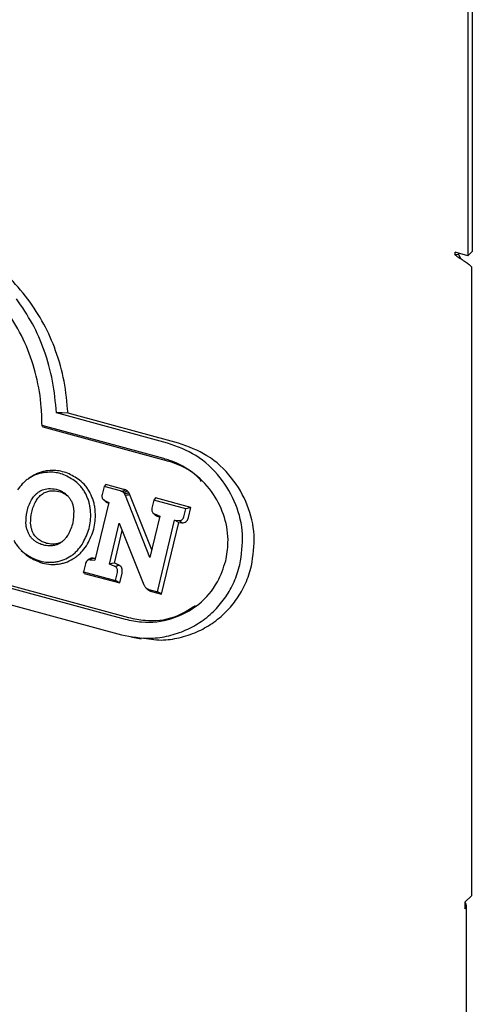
# Model space of a CAD drawing. Header units: inches. Extents: x 31 to 206, y 23 to 145.
# Tile 60 of 64: x 180.37 to 181.87, y 115.23 to 118.48. Entities that reach past the tile are written whole.
import ezdxf

# ---------------------------------------------------------------- set-up
doc = ezdxf.new("R2010")
doc.units = ezdxf.units.IN
doc.header["$LTSCALE"] = 16
doc.header["$MEASUREMENT"] = 0

msp = doc.modelspace()

# ---------------------------------------------------------------- linework, layer by layer
at = {"color": 7, "linetype": 'Continuous', "lineweight": 25}
for p, q in [((181.8529, 119.7162), (181.8529, 117.7032)), ((181.8675, 119.7304), (181.8675, 117.7174)), ((181.8228, 117.7056), (181.8102, 117.7067)), ((181.8529, 117.7032), (181.8112, 117.7145)), ((181.8228, 117.7056), (181.8278, 117.6961)), ((181.8345, 117.6898), (181.8278, 117.6961)), ((181.8529, 117.7032), (181.8675, 117.7174)), ((181.8645, 117.6668), (181.8645, 115.5892)), ((180.8622, 117.0843), (180.4953, 117.1841)), ((180.8985, 117.0843), (180.5335, 117.1835)), ((180.8499, 117.0329), (180.4478, 117.1422)), ((180.8581, 117.0259), (180.4516, 117.1363)), ((178.8754, 117.0045), (180.7223, 116.5025)), ((178.8866, 117.0099), (180.7335, 116.5079)), ((178.863, 116.953), (180.7099, 116.451)), ((180.4095, 116.9712), (180.4029, 116.9666)), ((180.658, 116.9476), (180.6524, 116.9407)), ((180.7177, 116.9314), (180.658, 116.9476)), ((180.6524, 116.9407), (180.6461, 116.9142)), ((180.7065, 116.926), (180.6524, 116.9407)), ((180.6677, 116.8885), (180.6217, 116.6975)), ((180.6482, 116.8999), (180.6487, 116.8994)), ((180.6504, 116.8978), (180.6532, 116.8951)), ((180.6541, 116.895), (180.6677, 116.8885)), ((180.6613, 116.8884), (180.667, 116.8857)), ((180.804, 116.7067), (180.7228, 116.9112)), ((180.81, 116.7315), (180.7379, 116.913)), ((180.8166, 116.8961), (180.8103, 116.8696)), ((180.8222, 116.903), (180.8166, 116.8961)), ((180.9219, 116.8675), (180.8166, 116.8961)), ((180.9388, 116.8713), (180.8222, 116.903)), ((180.8125, 116.8553), (180.813, 116.8547)), ((180.8145, 116.8533), (180.8176, 116.8504)), ((180.8186, 116.8503), (180.8367, 116.8424)), ((180.9155, 116.841), (180.9219, 116.8675)), ((180.9388, 116.8713), (180.9219, 116.8675)), ((180.9309, 116.8386), (180.9388, 116.8713)), ((180.6702, 116.6846), (180.7028, 116.8202)), ((180.7028, 116.8202), (180.784, 116.6163)), ((180.8367, 116.8424), (180.804, 116.7067)), ((180.8259, 116.8436), (180.8359, 116.8392)), ((180.8284, 116.5933), (180.8852, 116.8294)), ((180.8423, 116.5847), (180.8993, 116.8218)), ((180.8852, 116.8294), (180.9, 116.8282)), ((180.8993, 116.8218), (180.8852, 116.8294)), ((180.8993, 116.8218), (180.9093, 116.821)), ((180.6869, 116.6877), (180.7127, 116.7952)), ((180.3793, 116.7295), (180.3851, 116.7239)), ((180.3952, 116.7149), (180.389, 116.7209)), ((180.6037, 116.7007), (180.5973, 116.6962)), ((180.6067, 116.6988), (180.6217, 116.6975)), ((180.6169, 116.7044), (180.6232, 116.7038)), ((180.5912, 116.6859), (180.5848, 116.6595)), ((180.5848, 116.6595), (180.6902, 116.6309)), ((180.5873, 116.654), (180.5848, 116.6595)), ((180.6902, 116.6309), (180.6966, 116.6573)), ((180.7041, 116.6223), (180.7119, 116.6549)), ((180.5873, 116.654), (180.7041, 116.6223)), ((180.7041, 116.6223), (180.6902, 116.6309)), ((180.7903, 116.6062), (180.796, 116.6006)), ((180.8007, 116.6009), (180.8284, 116.5933)), ((180.8089, 116.5938), (180.8423, 116.5847)), ((180.8423, 116.5847), (180.8284, 116.5933)), ((180.7403, 116.4443), (180.7754, 116.4382)), ((181.8645, 115.5892), (181.8425, 115.5677)), ((181.8425, 115.5677), (181.8425, 115.5464)), ((181.8479, 113.6199), (181.8479, 115.5577))]:
    msp.add_line(p, q, dxfattribs=at)
at = {"color": 7, "linetype": 'Continuous', "lineweight": 25, "flags": 128}
for points in [[(181.8228, 117.7056), (181.8235, 117.7086), (181.8239, 117.711)], [(180.5335, 117.1835), (180.5144, 117.1838), (180.4953, 117.1841)], [(180.4516, 117.1363), (180.4497, 117.1393), (180.4478, 117.1422)], [(180.7301, 116.9254), (180.7255, 116.924), (180.721, 116.9226), (180.7166, 116.9213)], [(180.7379, 116.913), (180.7332, 116.9125), (180.728, 116.9118), (180.7228, 116.9112)], [(180.8259, 116.8436), (180.8223, 116.8469), (180.8186, 116.8503)], [(180.9093, 116.821), (180.9047, 116.8246), (180.9, 116.8282)], [(180.6169, 116.7044), (180.6118, 116.7016), (180.6067, 116.6988)], [(180.6869, 116.6877), (180.6785, 116.6861), (180.6702, 116.6846)]]:
    msp.add_lwpolyline(points, dxfattribs=at)
at = {"color": 7, "linetype": 'Continuous', "lineweight": 25}
for centre, radius, start, end in [((181.7771, 117.7149), 0.0341, 346.0653, 359.3834), ((181.833, 115.5577), 0.0147, 309.9334, 46.3114)]:
    msp.add_arc(centre, radius, start, end, dxfattribs=at)
for points, knots in [([(180.4014, 117.5599), (180.3799, 117.5861), (180.337, 117.6385), (180.2592, 117.7002), (180.1742, 117.7495), (180.1129, 117.7692), (180.0819, 117.7792)], [0, 0, 0, 0, 0.251218, 0.502447, 0.748173, 1, 1, 1, 1]), ([(180.4478, 117.1422), (180.4473, 117.1621), (180.4461, 117.2172), (180.4312, 117.3062), (180.3988, 117.4055), (180.3504, 117.4966), (180.2892, 117.5758), (180.2172, 117.6402), (180.1327, 117.6945), (180.0684, 117.716), (180.0332, 117.7278)], [0, 0, 0, 0, 0.0744299, 0.2057459, 0.3370235, 0.4685463, 0.6000599, 0.7249734, 0.8499071, 1, 1, 1, 1]), ([(181.8102, 117.7067), (181.8143, 117.7037), (181.8232, 117.6972), (181.838, 117.6875), (181.8517, 117.6782), (181.8605, 117.6714), (181.8635, 117.6679), (181.8645, 117.6668)], [0, 0, 0, 0, 0.201811, 0.431023, 0.660286, 0.889529, 1, 1, 1, 1]), ([(180.4953, 117.1841), (180.4921, 117.2192), (180.4857, 117.2895), (180.4576, 117.3886), (180.4181, 117.4808), (180.3819, 117.534), (180.3636, 117.561)], [0, 0, 0, 0, 0.257235, 0.514536, 0.754383, 1, 1, 1, 1]), ([(180.5335, 117.1835), (180.5302, 117.2187), (180.5237, 117.289), (180.4954, 117.3878), (180.4557, 117.4799), (180.4196, 117.533), (180.4014, 117.5599)], [0, 0, 0, 0, 0.257432, 0.514926, 0.754618, 1, 1, 1, 1]), ([(181.1008, 116.6822), (181.1057, 116.7158), (181.1156, 116.7831), (181.0906, 116.8846), (181.0378, 116.9755), (180.9595, 117.0484), (180.8942, 117.0725), (180.8622, 117.0843)], [0, 0, 0, 0, 0.189433, 0.378826, 0.57717, 0.79321, 1, 1, 1, 1]), ([(181.1391, 116.6785), (181.1441, 116.7124), (181.1541, 116.7804), (181.1287, 116.8829), (181.0755, 116.9747), (180.9965, 117.0481), (180.9307, 117.0725), (180.8985, 117.0843)], [0, 0, 0, 0, 0.189658, 0.379266, 0.57778, 0.79382, 1, 1, 1, 1]), ([(181.0539, 116.6949), (181.0573, 116.7148), (181.0656, 116.7628), (181.0531, 116.8406), (181.0154, 116.9198), (180.9532, 116.9868), (180.8927, 117.0203), (180.8561, 117.0311), (180.8499, 117.0329)], [0, 0, 0, 0, 0.1336063, 0.3226403, 0.5135444, 0.7235447, 0.9528116, 1, 1, 1, 1]), ([(180.9744, 116.9577), (180.9689, 116.964), (180.9421, 116.9945), (180.8989, 117.0137), (180.8637, 117.0242), (180.8581, 117.0259)], [0, 0, 0, 0, 0.178268, 0.869157, 1, 1, 1, 1]), ([(180.4529, 116.9865), (180.4484, 116.9857), (180.4394, 116.984), (180.4228, 116.9785), (180.4116, 116.9719), (180.4044, 116.9677)], [0, 0, 0, 0, 0.2651648, 0.5303639, 1, 1, 1, 1]), ([(180.4618, 116.9921), (180.4573, 116.9912), (180.4483, 116.9896), (180.4353, 116.9852), (180.4227, 116.9797), (180.415, 116.9748), (180.4111, 116.9723)], [0, 0, 0, 0, 0.253036, 0.506116, 0.751615, 1, 1, 1, 1]), ([(180.5584, 116.9578), (180.5459, 116.9658), (180.5212, 116.9818), (180.4838, 116.9894), (180.4612, 116.9873), (180.4529, 116.9865)], [0, 0, 0, 0, 0.389326, 0.776663, 1, 1, 1, 1]), ([(180.5716, 116.9622), (180.5587, 116.9705), (180.5329, 116.9872), (180.494, 116.995), (180.4704, 116.9929), (180.4618, 116.9921)], [0, 0, 0, 0, 0.389709, 0.777523, 1, 1, 1, 1]), ([(180.4044, 116.9677), (180.4006, 116.9649), (180.3929, 116.9594), (180.3798, 116.947), (180.3719, 116.9362), (180.3669, 116.9293)], [0, 0, 0, 0, 0.266204, 0.532435, 1, 1, 1, 1]), ([(180.5921, 116.9167), (180.5897, 116.9209), (180.5849, 116.9293), (180.5741, 116.9437), (180.5645, 116.9523), (180.5584, 116.9578)], [0, 0, 0, 0, 0.266855, 0.533697, 1, 1, 1, 1]), ([(180.6069, 116.9191), (180.6045, 116.9233), (180.5997, 116.9318), (180.5885, 116.9469), (180.5783, 116.9561), (180.5716, 116.9622)], [0, 0, 0, 0, 0.255044, 0.510089, 1, 1, 1, 1]), ([(180.4134, 116.8972), (180.416, 116.9013), (180.4204, 116.908), (180.428, 116.9161), (180.4328, 116.9199), (180.4352, 116.9218)], [0, 0, 0, 0, 0.436294, 0.715931, 1, 1, 1, 1]), ([(180.4279, 116.8929), (180.4307, 116.8971), (180.435, 116.9035), (180.442, 116.9109), (180.4461, 116.914), (180.4481, 116.9156)], [0, 0, 0, 0, 0.489657, 0.743134, 1, 1, 1, 1]), ([(180.4352, 116.9218), (180.4386, 116.9239), (180.4445, 116.9278), (180.454, 116.9316), (180.46, 116.9329), (180.4631, 116.9335)], [0, 0, 0, 0, 0.385077, 0.689738, 1, 1, 1, 1]), ([(180.4481, 116.9156), (180.4501, 116.9169), (180.454, 116.9196), (180.4603, 116.9226), (180.4668, 116.925), (180.4713, 116.9259), (180.4736, 116.9263)], [0, 0, 0, 0, 0.2500015, 0.5000322, 0.7484765, 1, 1, 1, 1]), ([(180.4631, 116.9335), (180.4715, 116.9339), (180.4889, 116.9346), (180.5104, 116.9273), (180.5217, 116.9193), (180.5256, 116.9165)], [0, 0, 0, 0, 0.382516, 0.789281, 1, 1, 1, 1]), ([(180.4736, 116.9263), (180.4814, 116.9267), (180.4975, 116.9273), (180.5175, 116.9206), (180.5281, 116.9131), (180.5317, 116.9105)], [0, 0, 0, 0, 0.381864, 0.787126, 1, 1, 1, 1]), ([(180.5256, 116.9165), (180.5284, 116.914), (180.5336, 116.9093), (180.54, 116.9009), (180.543, 116.8951), (180.5445, 116.8921)], [0, 0, 0, 0, 0.373427, 0.683469, 1, 1, 1, 1]), ([(180.6076, 116.8638), (180.6069, 116.8687), (180.6056, 116.8785), (180.6012, 116.8966), (180.5956, 116.9089), (180.5921, 116.9167)], [0, 0, 0, 0, 0.265821, 0.531706, 1, 1, 1, 1]), ([(180.6231, 116.8638), (180.6225, 116.8687), (180.6212, 116.8785), (180.6167, 116.8975), (180.6108, 116.9105), (180.6069, 116.9191)], [0, 0, 0, 0, 0.254068, 0.508174, 1, 1, 1, 1]), ([(180.712, 116.9241), (180.7115, 116.9243), (180.7103, 116.9248), (180.7085, 116.9254), (180.7072, 116.9258), (180.7065, 116.926)], [0, 0, 0, 0, 0.310051, 0.654747, 1, 1, 1, 1]), ([(180.7239, 116.9293), (180.7226, 116.9287), (180.72, 116.9276), (180.7161, 116.9259), (180.7134, 116.9247), (180.712, 116.9241)], [0, 0, 0, 0, 0.3174585, 0.6587486, 1, 1, 1, 1]), ([(180.7166, 116.9213), (180.7161, 116.9217), (180.7151, 116.9225), (180.7136, 116.9234), (180.7126, 116.9239), (180.712, 116.9241)], [0, 0, 0, 0, 0.369668, 0.6829227, 1, 1, 1, 1]), ([(180.7201, 116.9169), (180.7197, 116.9175), (180.719, 116.9186), (180.7178, 116.92), (180.717, 116.9209), (180.7166, 116.9213)], [0, 0, 0, 0, 0.366904, 0.682318, 1, 1, 1, 1]), ([(180.7239, 116.9293), (180.7233, 116.9295), (180.7222, 116.93), (180.7201, 116.9307), (180.7186, 116.9311), (180.7177, 116.9314)], [0, 0, 0, 0, 0.278706, 0.5573, 1, 1, 1, 1]), ([(180.7348, 116.9194), (180.7333, 116.9191), (180.7301, 116.9186), (180.7251, 116.9177), (180.7218, 116.9172), (180.7201, 116.9169)], [0, 0, 0, 0, 0.312644, 0.656322, 1, 1, 1, 1]), ([(180.7228, 116.9112), (180.7225, 116.9118), (180.7221, 116.913), (180.7211, 116.9149), (180.7204, 116.9161), (180.7201, 116.9169)], [0, 0, 0, 0, 0.3036311, 0.6071785, 1, 1, 1, 1]), ([(180.7301, 116.9254), (180.7296, 116.9259), (180.7285, 116.9267), (180.7265, 116.9281), (180.7249, 116.9288), (180.7239, 116.9293)], [0, 0, 0, 0, 0.269667, 0.539408, 1, 1, 1, 1]), ([(180.7348, 116.9194), (180.7345, 116.92), (180.7338, 116.9212), (180.7322, 116.9233), (180.7309, 116.9246), (180.7301, 116.9254)], [0, 0, 0, 0, 0.267439, 0.534915, 1, 1, 1, 1]), ([(180.7379, 116.913), (180.7377, 116.9136), (180.7372, 116.9148), (180.7362, 116.9169), (180.7354, 116.9184), (180.7348, 116.9194)], [0, 0, 0, 0, 0.267996, 0.535734, 1, 1, 1, 1]), ([(180.3947, 116.8195), (180.3952, 116.8325), (180.396, 116.8525), (180.4037, 116.8786), (180.4101, 116.8909), (180.4134, 116.8972)], [0, 0, 0, 0, 0.478628, 0.735916, 1, 1, 1, 1]), ([(180.4102, 116.8193), (180.4108, 116.8317), (180.4115, 116.8507), (180.4189, 116.8754), (180.4249, 116.887), (180.4279, 116.8929)], [0, 0, 0, 0, 0.482704, 0.738046, 1, 1, 1, 1]), ([(180.5445, 116.8921), (180.5461, 116.8883), (180.5491, 116.8813), (180.5515, 116.8702), (180.5521, 116.863), (180.5524, 116.8594)], [0, 0, 0, 0, 0.3663827, 0.6805791, 1, 1, 1, 1]), ([(180.6461, 116.9142), (180.6457, 116.9118), (180.645, 116.9078), (180.6465, 116.9024), (180.6494, 116.8979), (180.6524, 116.8961), (180.6541, 116.895)], [0, 0, 0, 0, 0.310554, 0.515213, 0.72014, 1, 1, 1, 1]), ([(180.6534, 116.8952), (180.6538, 116.8946), (180.6553, 116.8921), (180.6583, 116.89), (180.6607, 116.8887), (180.6613, 116.8884)], [0, 0, 0, 0, 0.187134, 0.801779, 1, 1, 1, 1]), ([(180.5524, 116.8594), (180.5519, 116.8467), (180.5511, 116.8269), (180.5436, 116.8007), (180.537, 116.7881), (180.5337, 116.7817)], [0, 0, 0, 0, 0.46736, 0.730176, 1, 1, 1, 1]), ([(180.5802, 116.7497), (180.588, 116.7648), (180.6037, 116.7948), (180.6095, 116.8355), (180.608, 116.8581), (180.6076, 116.8638)], [0, 0, 0, 0, 0.429476, 0.857525, 1, 1, 1, 1]), ([(180.5946, 116.7452), (180.6028, 116.7609), (180.6192, 116.7921), (180.6251, 116.8344), (180.6235, 116.8579), (180.6231, 116.8638)], [0, 0, 0, 0, 0.429559, 0.857745, 1, 1, 1, 1]), ([(180.8103, 116.8696), (180.8099, 116.8672), (180.8092, 116.8632), (180.8107, 116.8577), (180.8137, 116.8533), (180.8168, 116.8514), (180.8186, 116.8503)], [0, 0, 0, 0, 0.30783, 0.509113, 0.710609, 1, 1, 1, 1]), ([(180.8177, 116.8505), (180.8181, 116.85), (180.8195, 116.8475), (180.8226, 116.8454), (180.8252, 116.844), (180.8259, 116.8436)], [0, 0, 0, 0, 0.161781, 0.765197, 1, 1, 1, 1]), ([(180.4028, 116.7868), (180.4012, 116.7905), (180.3982, 116.7975), (180.3957, 116.8086), (180.395, 116.8159), (180.3947, 116.8195)], [0, 0, 0, 0, 0.362017, 0.678516, 1, 1, 1, 1]), ([(180.4177, 116.789), (180.4162, 116.7925), (180.4135, 116.7989), (180.4112, 116.8092), (180.4106, 116.8159), (180.4102, 116.8193)], [0, 0, 0, 0, 0.361605, 0.678329, 1, 1, 1, 1]), ([(180.9, 116.8282), (180.9023, 116.8283), (180.9059, 116.8285), (180.9104, 116.8313), (180.9137, 116.8353), (180.9149, 116.8389), (180.9155, 116.841)], [0, 0, 0, 0, 0.311845, 0.514839, 0.717673, 1, 1, 1, 1]), ([(180.9093, 116.821), (180.912, 116.8211), (180.9168, 116.8213), (180.9231, 116.8248), (180.9276, 116.8298), (180.9299, 116.8348), (180.9307, 116.8378), (180.9309, 116.8386)], [0, 0, 0, 0, 0.27411, 0.489203, 0.704473, 0.922718, 1, 1, 1, 1]), ([(180.4219, 116.7625), (180.419, 116.7651), (180.4137, 116.7698), (180.4073, 116.7781), (180.4043, 116.7839), (180.4028, 116.7868)], [0, 0, 0, 0, 0.384256, 0.689025, 1, 1, 1, 1]), ([(180.4352, 116.7668), (180.4325, 116.7692), (180.4277, 116.7735), (180.4218, 116.7811), (180.4191, 116.7863), (180.4177, 116.789)], [0, 0, 0, 0, 0.383527, 0.688616, 1, 1, 1, 1]), ([(180.355, 116.7624), (180.3574, 116.7582), (180.3621, 116.7498), (180.373, 116.7353), (180.3828, 116.7265), (180.389, 116.7209)], [0, 0, 0, 0, 0.26467, 0.529345, 1, 1, 1, 1]), ([(180.4517, 116.7477), (180.4473, 116.7491), (180.4399, 116.7514), (180.4299, 116.7565), (180.4246, 116.7605), (180.4219, 116.7625)], [0, 0, 0, 0, 0.413531, 0.704566, 1, 1, 1, 1]), ([(180.4629, 116.7531), (180.4581, 116.7547), (180.4508, 116.757), (180.4416, 116.762), (180.4373, 116.7652), (180.4352, 116.7668)], [0, 0, 0, 0, 0.490824, 0.743928, 1, 1, 1, 1]), ([(180.4934, 116.751), (180.4896, 116.7506), (180.4826, 116.7499), (180.4724, 116.7509), (180.4661, 116.7524), (180.4629, 116.7531)], [0, 0, 0, 0, 0.368231, 0.681987, 1, 1, 1, 1]), ([(180.512, 116.757), (180.5091, 116.755), (180.5035, 116.7512), (180.4941, 116.7474), (180.4877, 116.7461), (180.4844, 116.7455)], [0, 0, 0, 0, 0.341651, 0.667093, 1, 1, 1, 1]), ([(180.5109, 116.7568), (180.5094, 116.756), (180.5038, 116.7531), (180.4978, 116.7519), (180.4934, 116.751)], [0, 0, 0, 0, 0.274478, 1, 1, 1, 1]), ([(180.5337, 116.7817), (180.5311, 116.7776), (180.5267, 116.7708), (180.5192, 116.7627), (180.5145, 116.7589), (180.512, 116.757)], [0, 0, 0, 0, 0.437311, 0.716464, 1, 1, 1, 1]), ([(180.389, 116.7209), (180.4016, 116.713), (180.4297, 116.6952), (180.4677, 116.689), (180.49, 116.6917), (180.4945, 116.6923)], [0, 0, 0, 0, 0.393609, 0.879294, 1, 1, 1, 1]), ([(180.4844, 116.7455), (180.4804, 116.745), (180.4729, 116.7442), (180.4619, 116.7453), (180.4551, 116.7469), (180.4517, 116.7477)], [0, 0, 0, 0, 0.368474, 0.682127, 1, 1, 1, 1]), ([(180.5428, 116.7114), (180.5466, 116.7141), (180.5543, 116.7197), (180.5673, 116.732), (180.5752, 116.7428), (180.5802, 116.7497)], [0, 0, 0, 0, 0.266941, 0.53387, 1, 1, 1, 1]), ([(180.5555, 116.7051), (180.5594, 116.7079), (180.567, 116.7134), (180.5807, 116.7262), (180.5891, 116.7377), (180.5946, 116.7452)], [0, 0, 0, 0, 0.255196, 0.510384, 1, 1, 1, 1]), ([(180.3952, 116.7149), (180.4083, 116.7066), (180.4375, 116.6882), (180.477, 116.6817), (180.5003, 116.6845), (180.505, 116.6851)], [0, 0, 0, 0, 0.393549, 0.876936, 1, 1, 1, 1]), ([(180.4945, 116.6923), (180.499, 116.6932), (180.508, 116.6949), (180.5245, 116.7005), (180.5357, 116.7071), (180.5428, 116.7114)], [0, 0, 0, 0, 0.265688, 0.53142, 1, 1, 1, 1]), ([(180.505, 116.6851), (180.5095, 116.686), (180.5185, 116.6877), (180.5358, 116.6935), (180.5477, 116.7005), (180.5555, 116.7051)], [0, 0, 0, 0, 0.253811, 0.507621, 1, 1, 1, 1]), ([(180.6067, 116.6988), (180.6048, 116.6987), (180.6015, 116.6986), (180.597, 116.6964), (180.5936, 116.6926), (180.5919, 116.6888), (180.5913, 116.6864), (180.5912, 116.6859)], [0, 0, 0, 0, 0.262359, 0.468378, 0.674697, 0.936034, 1, 1, 1, 1]), ([(180.6169, 116.7044), (180.6147, 116.7043), (180.6104, 116.7041), (180.6058, 116.7025), (180.604, 116.7008), (180.6038, 116.7006)], [0, 0, 0, 0, 0.478361, 0.946875, 1, 1, 1, 1]), ([(180.7021, 116.6808), (180.7014, 116.6812), (180.7002, 116.6819), (180.6975, 116.6831), (180.6931, 116.685), (180.6893, 116.6867), (180.6869, 116.6877)], [0, 0, 0, 0, 0.131655, 0.262531, 0.524442, 1, 1, 1, 1]), ([(180.7223, 116.5025), (180.7402, 116.4987), (180.7908, 116.4881), (180.877, 116.4988), (180.9656, 116.5456), (181.0279, 116.6161), (181.0461, 116.6713), (181.0539, 116.6949)], [0, 0, 0, 0, 0.133255, 0.375018, 0.614013, 0.834421, 1, 1, 1, 1]), ([(180.6893, 116.676), (180.6889, 116.6763), (180.688, 116.6769), (180.6851, 116.6781), (180.6792, 116.6807), (180.6737, 116.6831), (180.6702, 116.6846)], [0, 0, 0, 0, 0.075174, 0.149308, 0.445872, 1, 1, 1, 1]), ([(180.7021, 116.6808), (180.7004, 116.6802), (180.6984, 116.6794), (180.6956, 116.6784), (180.694, 116.6778), (180.6918, 116.6769), (180.6904, 116.6764), (180.6893, 116.676)], [0, 0, 0, 0, 0.380711, 0.475887, 0.666213, 0.761397, 1, 1, 1, 1]), ([(180.6966, 116.6573), (180.697, 116.6596), (180.6976, 116.6636), (180.6963, 116.669), (180.6938, 116.673), (180.6912, 116.675), (180.6896, 116.6759), (180.6893, 116.676)], [0, 0, 0, 0, 0.315424, 0.529096, 0.74342, 0.948145, 1, 1, 1, 1]), ([(180.7119, 116.6549), (180.7124, 116.658), (180.7133, 116.6635), (180.7114, 116.6711), (180.7077, 116.6771), (180.704, 116.6795), (180.7021, 116.6808)], [0, 0, 0, 0, 0.305014, 0.532408, 0.760283, 1, 1, 1, 1]), ([(180.7099, 116.451), (180.7421, 116.4451), (180.7939, 116.4355), (180.8661, 116.4461), (180.9225, 116.4647), (180.9743, 116.4939), (181.0188, 116.531), (181.0551, 116.5754), (181.084, 116.6255), (181.0951, 116.663), (181.1008, 116.6822)], [0, 0, 0, 0, 0.199374, 0.320612, 0.441814, 0.557622, 0.673369, 0.780528, 0.887642, 1, 1, 1, 1]), ([(180.7758, 116.4414), (180.7977, 116.4376), (180.839, 116.4303), (180.9012, 116.44), (180.9578, 116.4583), (181.0104, 116.4876), (181.0552, 116.5247), (181.0923, 116.5695), (181.1217, 116.6202), (181.1332, 116.6588), (181.1391, 116.6785)], [0, 0, 0, 0, 0.14337, 0.270654, 0.401968, 0.523482, 0.649078, 0.761575, 0.878001, 1, 1, 1, 1]), ([(180.784, 116.6163), (180.7845, 116.6151), (180.7856, 116.6126), (180.7877, 116.6091), (180.7895, 116.6071), (180.7905, 116.6061)], [0, 0, 0, 0, 0.324359, 0.657866, 1, 1, 1, 1]), ([(180.7905, 116.6061), (180.7915, 116.6052), (180.7936, 116.6036), (180.7971, 116.602), (180.7995, 116.6012), (180.8007, 116.6009)], [0, 0, 0, 0, 0.342953, 0.668804, 1, 1, 1, 1]), ([(180.7963, 116.6004), (180.7973, 116.5995), (180.7993, 116.5978), (180.8036, 116.5955), (180.8069, 116.5944), (180.8089, 116.5938)], [0, 0, 0, 0, 0.275504, 0.550618, 1, 1, 1, 1]), ([(180.7335, 116.5079), (180.7514, 116.5042), (180.8012, 116.494), (180.8807, 116.5015), (180.9319, 116.5339), (180.9545, 116.5483)], [0, 0, 0, 0, 0.239023, 0.663697, 1, 1, 1, 1])]:
    msp.add_open_spline(points, degree=3, knots=knots, dxfattribs=at)

doc.saveas('drawing.dxf')
